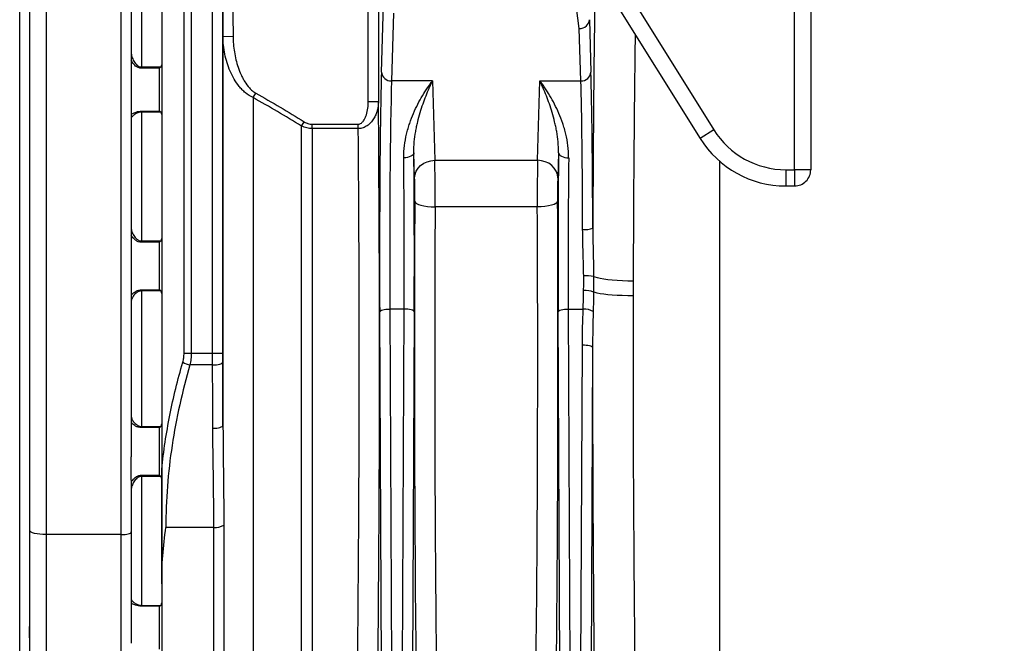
# Model space of a CAD drawing. Header units: millimetres. Extents: x 1936 to 15946, y 2394 to 14725.
# Tile 20 of 24: x 10321 to 12748, y 3694 to 5230. Entities that reach past the tile are written whole.
import ezdxf

# ---------------------------------------------------------------- set-up
doc = ezdxf.new("R2010")
doc.units = ezdxf.units.MM
doc.header["$LTSCALE"] = 5

msp = doc.modelspace()

# ---------------------------------------------------------------- linework, layer by layer
at = {"color": 7, "linetype": 'Continuous', "lineweight": 25}
for p, q in [((12231.1, 4860.6), (12231.1, 5894.9)), ((12271.1, 5894.9), (12271.1, 4860.6)), ((10321.1, 4394.9), (10321.1, 5857.4)), ((10321.1, 2932.4), (10321.1, 5857.4)), ((11180.4, 5028.2), (11180.4, 5684.3)), ((11205.4, 5684.3), (11205.4, 5028.2)), ((10346.1, 3971.7), (10346.1, 5392.6)), ((10386.1, 5387.3), (10386.1, 3961.4)), ((10571.1, 3961.4), (10571.1, 5379.5)), ((10621.1, 5384.1), (10621.1, 5113.8)), ((10671.1, 5379.4), (10671.1, 5119.3)), ((10596.1, 5335.1), (10596.1, 4153.1)), ((11700.5, 5208.4), (11688.4, 5297.7)), ((11819.6, 5299.1), (12032.2, 4959)), ((10796.5, 4408.8), (10796.5, 5274.7)), ((11212.8, 5101.3), (11217.8, 5268.1)), ((11785.7, 5278), (11998.2, 4937.8)), ((10821.5, 5260.5), (10821.5, 4408.6)), ((11242.8, 5246.4), (11237.8, 5079.6)), ((11725.5, 5230.4), (11729.4, 5101.3)), ((11704.4, 5079.6), (11700.5, 5208.4)), ((10822.2, 5189.1), (10847.2, 5189.4)), ((10822.2, 4230.6), (10822.2, 5189.1)), ((10621.1, 5113.8), (10621.1, 5110.7)), ((10621.1, 5113.8), (10669.1, 5113.8)), ((10666.1, 5110.7), (10621.1, 5110.7)), ((10666.1, 5005), (10666.1, 5110.7)), ((10671.1, 5119.3), (10671.1, 5118.3)), ((10671.1, 5118.3), (10671.1, 4997)), ((11338.8, 5079.6), (11237.8, 5079.6)), ((11338.8, 5079.6), (11344.7, 4883.8)), ((11597.5, 4883.8), (11603.4, 5079.6)), ((11603.4, 5079.6), (11704.4, 5079.6)), ((10896.3, 5038.3), (10902.8, 5049.7)), ((10896.3, 5038.3), (10896.3, 3037.9)), ((11205.4, 5028.2), (11180.4, 5028.2)), ((10621.1, 5005), (10666.1, 5005)), ((10621.1, 5005), (10621.1, 5002.8)), ((10621.1, 5002.8), (10621.1, 4685)), ((10669.1, 5002.8), (10621.1, 5002.8)), ((10671.1, 4997), (10671.1, 4691.3)), ((11016.1, 4968.3), (11022.5, 4978.7)), ((11016.1, 3070.2), (11016.1, 4968.3)), ((11042, 4962.1), (11042, 4972.7)), ((11042, 4972.7), (11155.8, 4972.7)), ((11042, 4962.1), (11042, 3073.6)), ((11155.8, 4962.1), (11042, 4962.1)), ((11155.8, 4962.1), (11155.8, 4972.7)), ((12032.2, 4959), (11998.3, 4937.8)), ((11294.7, 4840.5), (11292.8, 4902.2)), ((11344.7, 4883.8), (11597.5, 4883.8)), ((11649.4, 4902.2), (11647.5, 4840.5)), ((12209.7, 4860.6), (12231.1, 4860.6)), ((12209.7, 4860.6), (12209.7, 4820.6)), ((12271.1, 4860.6), (12231.1, 4860.6)), ((12231.1, 4860.6), (12231.1, 4820.6)), ((12209.7, 4820.6), (12231.1, 4820.6)), ((11597.1, 4769), (11345.1, 4769)), ((10621.1, 4685), (10621.1, 4681.9)), ((10621.1, 4685), (10669.1, 4685)), ((10671.1, 4691.3), (10671.1, 4555.7)), ((10666.1, 4681.9), (10621.1, 4681.9)), ((10666.1, 4564.8), (10666.1, 4681.9)), ((10621.1, 4564.8), (10666.1, 4564.8)), ((10621.1, 4564.8), (10621.1, 4562)), ((10621.1, 4562), (10621.1, 4227.9)), ((10669.1, 4562), (10621.1, 4562)), ((10671.1, 4555.6), (10671.1, 4394.3)), ((11233.5, 4517.2), (11242.5, 2587.7)), ((11268.7, 4517.2), (11233.5, 4517.2)), ((11259.6, 2587.7), (11268.7, 4517.2)), ((11673.5, 4517.2), (11710.1, 4517.2)), ((11673.5, 4517.2), (11682.5, 2587.7)), ((11217.5, 2595), (11208.5, 4510.7)), ((11293.7, 4510.7), (11284.7, 2595)), ((11657.5, 2595), (11648.5, 4510.7)), ((11700, 2656.1), (11708.3, 4429.3)), ((11733.3, 4422.8), (11725, 2649.6)), ((10321.1, 2932.4), (10321.1, 4394.9)), ((10671.1, 4394.3), (10671.1, 4122.3)), ((10743.9, 4408.8), (10796.5, 4408.8)), ((10796.6, 4379.5), (10740.8, 4379.5)), ((10621.1, 4227.9), (10621.1, 4225)), ((10621.1, 4227.9), (10669.1, 4227.9)), ((10666.1, 4225), (10621.1, 4225)), ((10666.1, 4107.9), (10666.1, 4225)), ((10621.1, 4107.9), (10666.1, 4107.9)), ((10621.1, 4107.9), (10621.1, 4104.8)), ((10621.1, 4104.8), (10621.1, 3787)), ((10669.1, 4104.8), (10621.1, 4104.8)), ((10671.1, 4122.3), (10671.1, 4098.6)), ((10596.1, 4095.6), (10596.1, 3967.9)), ((10671.1, 4098.6), (10671.1, 3840.3)), ((10824.2, 3984.9), (10824.2, 2955)), ((10346.1, 2759.9), (10346.1, 3971.7)), ((10571.1, 3961.4), (10386.1, 3961.4)), ((10596.1, 3967.9), (10596.1, 3693.6)), ((10799.6, 3979.2), (10681.4, 3979.2)), ((10799.6, 2934.4), (10799.6, 3979.2)), ((10671.1, 3840.3), (10671.1, 2931.1)), ((10621.1, 3787), (10669.1, 3787)), ((10621.1, 3787), (10621.1, 3784.8)), ((10666.1, 3784.8), (10621.1, 3784.8)), ((10666.1, 3679.1), (10666.1, 3784.8))]:
    msp.add_line(p, q, dxfattribs=at)
at = {"color": 8, "linetype": 'Continuous', "lineweight": 25}
for p, q in [((10743.9, 5646.1), (10743.9, 4408.8)), ((10726.3, 4408.7), (10726.3, 5630.9)), ((12046.1, 4881.8), (12046.1, 3067.5)), ((10386.1, 3961.4), (10386.1, 2719.9)), ((10571.1, 2719.9), (10571.1, 3961.4))]:
    msp.add_line(p, q, dxfattribs=at)
at = {"color": 7, "linetype": 'Continuous', "lineweight": 25, "flags": 128}
for points in [[(11292.8, 4902.2), (11292.3, 4899.9), (11290.8, 4897.6), (11288.5, 4895.5), (11285.4, 4893.7), (11281.6, 4892.2), (11277.3, 4891), (11272.6, 4890.3), (11267.8, 4890)], [(11294.7, 4840.5), (11295.7, 4848.9), (11298.6, 4857), (11303.3, 4864.4), (11309.5, 4871), (11317, 4876.4), (11325.6, 4880.4), (11335, 4882.9), (11344.7, 4883.8)], [(11647.5, 4840.5), (11646.5, 4848.9), (11643.6, 4857), (11638.9, 4864.4), (11632.7, 4871), (11625.1, 4876.4), (11616.5, 4880.4), (11607.2, 4882.9), (11597.5, 4883.8)], [(11649.4, 4902.2), (11649.9, 4899.9), (11651.4, 4897.6), (11653.7, 4895.5), (11656.8, 4893.7), (11660.6, 4892.2), (11664.9, 4891), (11669.5, 4890.3), (11674.3, 4890)], [(11295.1, 4783.1), (11296.2, 4780.3), (11299.1, 4777.7), (11303.8, 4775.3), (11310, 4773.2), (11317.6, 4771.4), (11326.1, 4770.1), (11335.4, 4769.3), (11345.1, 4769)], [(11647.1, 4783.1), (11646, 4780.3), (11643, 4777.7), (11638.4, 4775.3), (11632.2, 4773.2), (11624.6, 4771.4), (11616, 4770.1), (11606.7, 4769.3), (11597.1, 4769)], [(11833.5, 4586.1), (11820, 4586.3), (11806.7, 4586.7), (11794, 4587.4), (11781.9, 4588.3), (11770.8, 4589.5), (11760.9, 4590.8), (11752.2, 4592.4), (11745.1, 4594.1), (11739.6, 4595.9), (11735.8, 4597.7)], [(11833.4, 4549.8), (11819.9, 4550), (11806.6, 4550.3), (11793.9, 4550.9), (11781.8, 4551.6), (11770.7, 4552.6), (11760.8, 4553.7), (11752.1, 4554.9), (11745, 4556.3), (11739.5, 4557.7), (11735.7, 4559.3)], [(11208.5, 4510.7), (11209.1, 4512), (11210.5, 4513.2), (11212.9, 4514.3), (11216, 4515.3), (11219.7, 4516.1), (11224, 4516.7), (11228.7, 4517.1), (11233.5, 4517.2)], [(11293.7, 4510.7), (11293.1, 4512), (11291.6, 4513.2), (11289.3, 4514.3), (11286.2, 4515.3), (11282.4, 4516.1), (11278.1, 4516.7), (11273.5, 4517.1), (11268.7, 4517.2)], [(11648.5, 4510.7), (11649.1, 4512), (11650.5, 4513.2), (11652.9, 4514.3), (11656, 4515.3), (11659.7, 4516.1), (11664, 4516.7), (11668.7, 4517.1), (11673.5, 4517.2)], [(11708.3, 4429.3), (11713.1, 4429.1), (11717.7, 4428.7), (11722, 4428.1), (11725.8, 4427.3), (11728.9, 4426.4), (11731.2, 4425.3), (11732.7, 4424), (11733.3, 4422.8)], [(10726.3, 4408.7), (10728.1, 4408.8), (10730, 4408.8), (10732.2, 4408.8), (10734.4, 4408.8), (10736.7, 4408.8), (10739.1, 4408.8), (10741.5, 4408.8), (10743.9, 4408.8)], [(10796.5, 4408.8), (10801.3, 4408.8), (10806, 4408.8), (10810.3, 4408.8), (10814, 4408.7), (10817.1, 4408.7), (10819.5, 4408.7), (10821, 4408.6), (10821.5, 4408.6)], [(10796.6, 4379.5), (10801.4, 4379.6), (10806, 4380.1), (10810.3, 4380.7), (10814.1, 4381.6), (10817.2, 4382.7), (10819.5, 4383.9), (10821, 4385.2), (10821.6, 4386.6)], [(10797.2, 4223.6), (10802, 4223.7), (10806.7, 4224.1), (10811, 4224.8), (10814.7, 4225.6), (10817.9, 4226.7), (10820.2, 4227.9), (10821.7, 4229.2), (10822.2, 4230.6)], [(10386.1, 3961.4), (10378.3, 3961.6), (10370.8, 3962.2), (10363.9, 3963.1), (10357.8, 3964.4), (10352.8, 3966), (10349.1, 3967.8), (10346.9, 3969.7), (10346.1, 3971.7)], [(10571.1, 3961.4), (10576, 3961.5), (10580.7, 3961.9), (10585, 3962.5), (10588.8, 3963.3), (10591.9, 3964.3), (10594.2, 3965.4), (10595.6, 3966.6), (10596.1, 3967.9)]]:
    msp.add_lwpolyline(points, dxfattribs=at)
at = {"color": 7, "linetype": 'Continuous', "lineweight": 25}
for centre, radius, start, end in [((11236.4, 5103.3), 23.8, 184.9804, 273.2242), ((11705.7, 5103.3), 23.8, 266.7758, 355.0196), ((12209.7, 5069.9), 209.3, 212, 270), ((12209.7, 5069.9), 249.3, 212, 270), ((12231.1, 4860.6), 40, 269.9956, 359.9956), ((11714.8, 4764.7), 51.5, 263.4451, 291.8057), ((11716.7, 4496.6), 102.9, 79.3128, 92.9714), ((11714.9, 4502.6), 60.3, 69.7935, 93.3997), ((11713.4, 4478), 39.3, 57.1312, 94.8185), ((10759.2, 4451.8), 74.6, 241.0742, 255.7164), ((12046.1, 6518.6), 3451.1, 270, 314.9629), ((12046.1, 6518.6), 3501, 270, 314.9629), ((10803.9, 4016.5), 37.5, 263.4861, 302.6531)]:
    msp.add_arc(centre, radius, start, end, dxfattribs=at)
at = {"color": 8, "linetype": 'Continuous', "lineweight": 25}
for centre, major_axis, ratio, start_param, end_param in [((11758.2, 4393.6), (0, 1430), 0.017455, 0.817672, 1.342754), ((11858.2, 4393.6), (0, 1330), 0.018767, 0.925188, 1.425527)]:
    msp.add_ellipse(centre, major_axis=major_axis, ratio=ratio, start_param=start_param, end_param=end_param, dxfattribs=at)
at = {"color": 7, "linetype": 'Continuous', "lineweight": 25}
for centre, major_axis, ratio, start_param, end_param in [((11700.5, 5230), (24.9, 2.1), 0.864989, 4.641027, 6.203097), ((11217.4, 4646.6), (0, 525), 0.017455, 0.523599, 1.832596), ((11724.8, 4646.6), (0, 525), 0.017455, 4.846652, 5.759587), ((11242.4, 4646.6), (0, 500), 0.018328, 0.523599, 1.832596), ((11699.8, 4646.6), (0, 500), 0.018328, 4.846652, 5.759587), ((11184, 4393.6), (0, 1380), 0.017455, 3.264278, 5.190214), ((11134, 4393.6), (0, 1330), 0.018111, 3.264278, 5.154012), ((11259.8, 4646.6), (0, 500), 0.018328, 4.45059, 5.220912), ((11284.8, 4646.6), (0, 525), 0.017455, 4.45059, 5.220912), ((11344.2, 4797.2), (0, 100), 0.008728, 4.42628, 5.759587), ((11597.9, 4797.2), (0, 100), 0.008728, 0.523599, 1.856906), ((11657.4, 4646.6), (0, 525), 0.017455, 1.062273, 1.832596), ((11682.4, 4646.6), (0, 500), 0.018328, 1.062273, 1.832596), ((11294.2, 4797.2), (0, 50), 0.017455, 4.42628, 5.759587), ((11647.9, 4797.2), (0, 50), 0.017455, 0.523599, 1.856906), ((11318.2, 4393.6), (0, 1380), 0.017455, 1.284687, 3.065432), ((11624, 4393.6), (0, 1380), 0.017455, 3.217753, 4.998498), ((11368.2, 4393.6), (0, 1330), 0.018111, 1.284687, 3.065432), ((11574, 4393.6), (0, 1330), 0.018111, 3.217753, 4.998498), ((11858.2, 4393.6), (0, 1330), 0.018767, 1.453055, 3.065432), ((11758.2, 4393.6), (0, 1430), 0.017455, 1.550375, 3.032988)]:
    msp.add_ellipse(centre, major_axis=major_axis, ratio=ratio, start_param=start_param, end_param=end_param, dxfattribs=at)
for points in [[(10845.8, 5326), (10846.3, 5280.5), (10846.8, 5234.9), (10847.2, 5189.4)], [(10902.8, 5049.7), (10943.2, 5026.8), (10983.1, 5003.2), (11022.5, 4978.7)], [(11016.1, 4968.3), (10976.6, 4992.4), (10936.7, 5015.7), (10896.3, 5038.3)], [(11711.3, 4562.9), (11711.5, 4575), (11711.5, 4587.2), (11711.4, 4599.4)], [(11735.8, 4597.7), (11735.9, 4584.9), (11735.9, 4572), (11735.7, 4559.3)], [(11833.5, 4586.1), (11833.5, 4574.1), (11833.4, 4562), (11833.4, 4549.8)], [(11710.1, 4517.2), (11710.6, 4532.3), (11711.1, 4547.5), (11711.3, 4562.9)], [(11735.7, 4559.3), (11735.5, 4543.1), (11735.2, 4527), (11734.8, 4511)], [(11708.3, 4429.3), (11708.4, 4458.6), (11709.2, 4487.9), (11710.1, 4517.2)], [(11734.8, 4511), (11734, 4481.7), (11733.4, 4452.3), (11733.3, 4422.8)], [(10796.6, 4379.5), (10796.6, 4384.3), (10796.5, 4394), (10796.5, 4403.8), (10796.5, 4408.8)], [(10821.5, 4408.6), (10821.5, 4401.1), (10821.5, 4393.8), (10821.6, 4386.6)], [(10797.2, 4223.6), (10797.1, 4275.5), (10796.8, 4327.5), (10796.6, 4379.5)], [(10821.6, 4386.6), (10821.8, 4334.6), (10822, 4282.6), (10822.2, 4230.6)]]:
    msp.add_open_spline(points, degree=3, dxfattribs=at)
for points, knots in [([(10822.2, 5189.1), (10822.1, 5205.8), (10821.9, 5222.5), (10821.7, 5239.1), (10821.7, 5246.3), (10821.6, 5253.4), (10821.5, 5260.5)], [0, 0, 0, 0, 0.01, 0.01, 0.01, 0.01427843, 0.01427843, 0.01427843, 0.01427843]), ([(10896.3, 5038.3), (10889.5, 5041.4), (10883.3, 5045.4), (10876.2, 5051.4), (10874.8, 5052.6), (10872.1, 5055.1), (10870.8, 5056.4), (10866.9, 5060.4), (10864.5, 5063.1), (10857.6, 5071.7), (10853.4, 5077.7), (10846, 5090.5), (10842.7, 5097), (10837, 5110.4), (10834.5, 5117.3), (10830.2, 5131.2), (10828.3, 5138.3), (10825.4, 5152.7), (10824.3, 5159.9), (10822.7, 5174.5), (10822.3, 5181.8), (10822.2, 5189.1)], [0, 0, 0, 0, 0.125, 0.125, 0.15625, 0.15625, 0.1875, 0.1875, 0.25, 0.25, 0.375, 0.375, 0.5, 0.5, 0.625, 0.625, 0.75, 0.75, 0.875, 0.875, 1, 1, 1, 1]), ([(10847.2, 5189.4), (10847.3, 5176.3), (10848.4, 5163.5), (10851.5, 5144.4), (10852.8, 5138), (10855.8, 5125.5), (10857.6, 5119.2), (10861.8, 5106.9), (10864.1, 5100.8), (10868.1, 5091.9), (10869.6, 5089), (10872.6, 5083.2), (10874.2, 5080.4), (10879.4, 5072.1), (10883.2, 5066.9), (10889.9, 5059.7), (10892.2, 5057.4), (10897.3, 5053.2), (10899.9, 5051.3), (10902.8, 5049.7)], [0, 0, 0, 0, 0.25, 0.25, 0.375, 0.375, 0.5, 0.5, 0.625, 0.625, 0.6875, 0.6875, 0.75, 0.75, 0.875, 0.875, 0.9375, 0.9375, 1, 1, 1, 1]), ([(10596.1, 5150.5), (10596.1, 5146.7), (10596.7, 5142.9), (10598.4, 5137.2), (10599, 5135.4), (10600.6, 5131.7), (10601.5, 5129.9), (10603.5, 5126.4), (10604.6, 5124.7), (10607.1, 5121.4), (10608.5, 5119.9), (10610.8, 5117.9), (10611.6, 5117.3), (10613.3, 5116.1), (10614.2, 5115.6), (10616.1, 5114.7), (10617, 5114.4), (10619, 5113.9), (10620, 5113.8), (10621.1, 5113.8)], [0, 0, 0, 0, 0.25, 0.25, 0.375, 0.375, 0.5, 0.5, 0.625, 0.625, 0.75, 0.75, 0.8125, 0.8125, 0.875, 0.875, 0.9375, 0.9375, 1, 1, 1, 1]), ([(10669.1, 5113.8), (10668.6, 5113.3), (10668.1, 5112.8), (10667.1, 5111.8), (10666.6, 5111.2), (10666.1, 5110.7)], [0, 0, 0, 0, 0.5, 0.5, 1, 1, 1, 1]), ([(10669.1, 5113.8), (10669.4, 5114.2), (10669.7, 5114.6), (10670.2, 5115.5), (10670.4, 5115.9), (10670.9, 5117.3), (10671.1, 5118.3), (10671.1, 5119.3)], [0, 0, 0, 0, 0.25, 0.25, 0.5, 0.5, 1, 1, 1, 1]), ([(11267.8, 4890), (11267.7, 4900.4), (11268.4, 4910.4), (11270.9, 4929.8), (11272.6, 4939.2), (11275.9, 4952.9), (11277.1, 4957.4), (11279.7, 4966.3), (11281.1, 4970.7), (11285.4, 4983.5), (11288.6, 4991.7), (11298.7, 5015.4), (11306.2, 5029.8), (11318.1, 5049.8), (11322.2, 5056.2), (11328.3, 5065.3), (11330.4, 5068.3), (11333.5, 5072.6), (11335.1, 5074.8), (11336.7, 5076.9), (11337.7, 5078.2), (11338.2, 5078.9), (11338.8, 5079.6)], [0, 0, 0, 0, 0.125, 0.125, 0.25, 0.25, 0.3125, 0.3125, 0.375, 0.375, 0.5, 0.5, 0.75, 0.75, 0.875, 0.875, 0.9375, 0.9375, 0.96875, 0.984375, 0.984375, 1, 1, 1, 1]), ([(11292.8, 4902.2), (11292.7, 4911.4), (11293.1, 4920.4), (11294.7, 4937.8), (11295.9, 4946.3), (11298, 4958.7), (11298.8, 4962.8), (11300.4, 4970.8), (11301.3, 4974.8), (11304.2, 4986.6), (11306.2, 4994.2), (11312.8, 5016.3), (11317.7, 5030.1), (11325.4, 5049.6), (11328, 5055.9), (11332, 5065), (11333.4, 5068), (11335.4, 5072.4), (11336.1, 5073.9), (11337.4, 5076.8), (11338.1, 5078.2), (11338.8, 5079.6)], [0, 0, 0, 0, 0.125, 0.125, 0.25, 0.25, 0.3125, 0.3125, 0.375, 0.375, 0.5, 0.5, 0.75, 0.75, 0.875, 0.875, 0.9375, 0.9375, 0.96875, 0.96875, 1, 1, 1, 1]), ([(11649.4, 4902.2), (11649.5, 4911.4), (11649.1, 4920.4), (11647.5, 4937.8), (11646.3, 4946.3), (11644.2, 4958.7), (11643.4, 4962.8), (11641.7, 4970.8), (11640.8, 4974.8), (11638, 4986.6), (11635.9, 4994.2), (11629.4, 5016.3), (11624.5, 5030.1), (11616.8, 5049.6), (11614.1, 5055.9), (11610.1, 5065), (11608.8, 5068), (11606.8, 5072.4), (11606.1, 5073.9), (11604.8, 5076.8), (11604.1, 5078.2), (11603.4, 5079.6)], [0, 0, 0, 0, 0.125, 0.125, 0.25, 0.25, 0.3125, 0.3125, 0.375, 0.375, 0.5, 0.5, 0.75, 0.75, 0.875, 0.875, 0.9375, 0.9375, 0.96875, 0.96875, 1, 1, 1, 1]), ([(11674.3, 4890), (11674.5, 4900.4), (11673.8, 4910.4), (11671.3, 4929.8), (11669.5, 4939.2), (11666.3, 4952.9), (11665.1, 4957.4), (11662.5, 4966.3), (11661.1, 4970.7), (11656.8, 4983.5), (11653.6, 4991.7), (11643.5, 5015.4), (11635.9, 5029.8), (11624.1, 5049.8), (11620, 5056.2), (11613.8, 5065.3), (11611.8, 5068.3), (11608.6, 5072.6), (11607.1, 5074.8), (11605.5, 5076.9), (11604.5, 5078.2), (11603.9, 5078.9), (11603.4, 5079.6)], [0, 0, 0, 0, 0.125, 0.125, 0.25, 0.25, 0.3125, 0.3125, 0.375, 0.375, 0.5, 0.5, 0.75, 0.75, 0.875, 0.875, 0.9375, 0.9375, 0.96875, 0.984375, 0.984375, 1, 1, 1, 1]), ([(11205.4, 5028.2), (11205.3, 5024.5), (11205.1, 5020.8), (11204.1, 5013.4), (11203.4, 5009.8), (11201.9, 5004.4), (11201.4, 5002.7), (11200.1, 4999.1), (11199.4, 4997.4), (11197.2, 4992.2), (11195.5, 4988.9), (11192.5, 4984.1), (11191.4, 4982.5), (11189.1, 4979.5), (11187.8, 4978), (11183.9, 4973.9), (11181.1, 4971.3), (11176.2, 4968.1), (11174.5, 4967.1), (11171.1, 4965.3), (11169.3, 4964.6), (11165.5, 4963.4), (11163.6, 4962.9), (11159.7, 4962.2), (11157.8, 4962.1), (11155.8, 4962.1)], [0, 0, 0, 0, 0.125, 0.125, 0.25, 0.25, 0.3125, 0.3125, 0.375, 0.375, 0.5, 0.5, 0.5625, 0.5625, 0.625, 0.625, 0.75, 0.75, 0.8125, 0.8125, 0.875, 0.875, 0.9375, 0.9375, 1, 1, 1, 1]), ([(11155.8, 4972.7), (11157.1, 4972.7), (11158.5, 4973), (11161.1, 4974), (11162.2, 4974.7), (11164.4, 4976.3), (11165.4, 4977.3), (11167.3, 4979.3), (11168.1, 4980.4), (11170.4, 4983.7), (11171.7, 4986.1), (11174, 4991.1), (11174.9, 4993.6), (11177.4, 5001.4), (11178.5, 5006.7), (11180, 5017.4), (11180.4, 5022.7), (11180.4, 5028.2)], [0, 0, 0, 0, 0.0625, 0.0625, 0.125, 0.125, 0.1875, 0.1875, 0.25, 0.25, 0.375, 0.375, 0.5, 0.5, 0.75, 0.75, 1, 1, 1, 1]), ([(10621.1, 5002.8), (10620, 5002.8), (10619, 5002.7), (10617, 5002.4), (10616, 5002.2), (10614.2, 5001.7), (10613.3, 5001.5), (10611.6, 5000.8), (10610.8, 5000.5), (10608.5, 4999.4), (10607.1, 4998.6), (10604.6, 4997), (10603.5, 4996.2), (10601.5, 4994.6), (10600.6, 4993.8), (10599.1, 4992.3), (10598.4, 4991.6), (10596.7, 4989.5), (10596.1, 4988.3), (10596.1, 4987.3)], [0, 0, 0, 0, 0.0625, 0.0625, 0.125, 0.125, 0.1875, 0.1875, 0.25, 0.25, 0.375, 0.375, 0.5, 0.5, 0.625, 0.625, 0.75, 0.75, 1, 1, 1, 1]), ([(10669.1, 5002.8), (10668.6, 5003.3), (10668.1, 5003.7), (10667.1, 5004.5), (10666.6, 5004.8), (10666.1, 5005)], [0, 0, 0, 0, 0.5, 0.5, 1, 1, 1, 1]), ([(10671.1, 4997), (10671.1, 4998), (10670.9, 4999), (10670.4, 5000.5), (10670.2, 5001), (10669.7, 5001.9), (10669.4, 5002.4), (10669.1, 5002.8)], [0, 0, 0, 0, 0.5, 0.5, 0.75, 0.75, 1, 1, 1, 1]), ([(11022.5, 4978.7), (11025.5, 4976.9), (11028.5, 4975.4), (11033.4, 4973.8), (11035.1, 4973.4), (11038.5, 4972.9), (11040.2, 4972.7), (11042, 4972.7)], [0, 0, 0, 0, 0.5, 0.5, 0.75, 0.75, 1, 1, 1, 1]), ([(11042, 4962.1), (11037.4, 4962.1), (11033, 4962.6), (11026.5, 4964.2), (11024.4, 4964.9), (11020.2, 4966.4), (11018.1, 4967.3), (11016.1, 4968.3)], [0, 0, 0, 0, 0.5, 0.5, 0.75, 0.75, 1, 1, 1, 1]), ([(10596.1, 4717.6), (10596.1, 4714.5), (10596.7, 4711.3), (10598.4, 4706.3), (10599, 4704.7), (10600.6, 4701.4), (10601.5, 4699.8), (10603.5, 4696.7), (10604.6, 4695.1), (10607.1, 4692.2), (10608.5, 4690.8), (10610.8, 4688.9), (10611.6, 4688.3), (10613.3, 4687.2), (10614.2, 4686.7), (10616.1, 4685.9), (10617, 4685.6), (10619, 4685.1), (10620, 4685), (10621.1, 4685)], [0, 0, 0, 0, 0.25, 0.25, 0.375, 0.375, 0.5, 0.5, 0.625, 0.625, 0.75, 0.75, 0.8125, 0.8125, 0.875, 0.875, 0.9375, 0.9375, 1, 1, 1, 1]), ([(11711.4, 4599.4), (11711.3, 4608.9), (11711.1, 4618.5), (11710.7, 4637.5), (11710.4, 4647), (11709.6, 4675.5), (11708.9, 4694.5), (11708.9, 4713.5)], [0, 0, 0, 0, 0.25, 0.25, 0.5, 0.5, 1, 1, 1, 1]), ([(11733.9, 4716.9), (11733.9, 4697), (11734.4, 4677.1), (11735.3, 4637.4), (11735.7, 4617.6), (11735.8, 4597.7)], [0, 0, 0, 0, 0.5, 0.5, 1, 1, 1, 1]), ([(10669.1, 4685), (10668.6, 4684.5), (10668.1, 4683.9), (10667.1, 4682.9), (10666.6, 4682.4), (10666.1, 4681.9)], [0, 0, 0, 0, 0.5, 0.5, 1, 1, 1, 1]), ([(10669.1, 4685), (10669.4, 4685.4), (10669.7, 4685.9), (10670.2, 4686.9), (10670.4, 4687.4), (10670.9, 4689), (10671.1, 4690.1), (10671.1, 4691.3)], [0, 0, 0, 0, 0.25, 0.25, 0.5, 0.5, 1, 1, 1, 1]), ([(10669.1, 4562), (10668.6, 4562.5), (10668.1, 4563), (10667.1, 4564), (10666.6, 4564.4), (10666.1, 4564.8)], [0, 0, 0, 0, 0.5, 0.5, 1, 1, 1, 1]), ([(10621.1, 4562), (10620, 4562), (10619, 4561.9), (10617, 4561.5), (10616, 4561.2), (10614.2, 4560.5), (10613.3, 4560.1), (10611.6, 4559.2), (10610.8, 4558.7), (10608.5, 4557.2), (10607.1, 4556), (10604.6, 4553.6), (10603.5, 4552.4), (10601.5, 4549.9), (10600.6, 4548.6), (10599.1, 4546.1), (10598.4, 4544.9), (10596.7, 4541.2), (10596.1, 4538.8), (10596.1, 4536.7)], [0, 0, 0, 0, 0.0625, 0.0625, 0.125, 0.125, 0.1875, 0.1875, 0.25, 0.25, 0.375, 0.375, 0.5, 0.5, 0.625, 0.625, 0.75, 0.75, 1, 1, 1, 1]), ([(10671.1, 4555.6), (10671.1, 4556.8), (10670.9, 4557.9), (10670.4, 4559.5), (10670.2, 4560), (10669.7, 4561), (10669.4, 4561.5), (10669.1, 4562)], [0, 0, 0, 0, 0.5, 0.5, 0.75, 0.75, 1, 1, 1, 1]), ([(10723.1, 4386.5), (10723.6, 4388.3), (10724.1, 4390.1), (10724.9, 4393.7), (10725.2, 4395.6), (10726, 4401.1), (10726.3, 4404.9), (10726.3, 4408.7)], [0, 0, 0, 0, 0.25, 0.25, 0.5, 0.5, 1, 1, 1, 1]), ([(10743.9, 4408.8), (10743.9, 4403.8), (10743.7, 4398.8), (10742.9, 4391.5), (10742.6, 4389.1), (10741.8, 4384.2), (10741.3, 4381.8), (10740.8, 4379.5)], [0, 0, 0, 0, 0.5, 0.5, 0.75, 0.75, 1, 1, 1, 1]), ([(10671.1, 4122.3), (10673.4, 4144.7), (10676.2, 4167), (10683, 4211.4), (10686.9, 4233.5), (10700, 4299.5), (10710.7, 4343.2), (10723.1, 4386.5)], [0, 0, 0, 0, 0.25, 0.25, 0.5, 0.5, 1, 1, 1, 1]), ([(10740.8, 4379.5), (10721.9, 4314.3), (10706.9, 4248.3), (10691.7, 4147.8), (10687.9, 4114.2), (10682.7, 4046.8), (10681.4, 4013.1), (10681.4, 3979.2)], [0, 0, 0, 0, 0.5, 0.5, 0.75, 0.75, 1, 1, 1, 1]), ([(10596.1, 4253.1), (10596.1, 4251), (10596.7, 4248.7), (10598.4, 4245), (10599, 4243.7), (10600.6, 4241.2), (10601.5, 4239.9), (10603.5, 4237.4), (10604.6, 4236.2), (10607.1, 4233.8), (10608.5, 4232.6), (10610.8, 4231.1), (10611.6, 4230.6), (10613.3, 4229.7), (10614.2, 4229.3), (10616.1, 4228.6), (10617, 4228.3), (10619, 4228), (10620, 4227.9), (10621.1, 4227.9)], [0, 0, 0, 0, 0.25, 0.25, 0.375, 0.375, 0.5, 0.5, 0.625, 0.625, 0.75, 0.75, 0.8125, 0.8125, 0.875, 0.875, 0.9375, 0.9375, 1, 1, 1, 1]), ([(10669.1, 4227.9), (10668.6, 4227.3), (10668.1, 4226.8), (10667.1, 4225.8), (10666.6, 4225.4), (10666.1, 4225)], [0, 0, 0, 0, 0.5, 0.5, 1, 1, 1, 1]), ([(10669.1, 4227.9), (10669.4, 4228.3), (10669.7, 4228.8), (10670.2, 4229.8), (10670.4, 4230.3), (10670.9, 4231.9), (10671.1, 4233.1), (10671.1, 4234.2)], [0, 0, 0, 0, 0.25, 0.25, 0.5, 0.5, 1, 1, 1, 1]), ([(10799.6, 3979.2), (10799.6, 3999.6), (10799.5, 4019.9), (10799.2, 4060.7), (10798.9, 4081), (10798.4, 4121.7), (10798, 4142.1), (10797.5, 4182.8), (10797.3, 4203.2), (10797.2, 4223.6)], [0, 0, 0, 0, 0.25, 0.25, 0.5, 0.5, 0.75, 0.75, 1, 1, 1, 1]), ([(10822.2, 4230.6), (10822.3, 4210), (10822.4, 4189.5), (10822.9, 4148.4), (10823.1, 4127.9), (10823.6, 4087), (10823.8, 4066.5), (10824.1, 4025.7), (10824.2, 4005.3), (10824.2, 3984.9)], [0, 0, 0, 0, 0.25, 0.25, 0.5, 0.5, 0.75, 0.75, 1, 1, 1, 1]), ([(10596.1, 4095.6), (10596.1, 4099.8), (10595.9, 4104.2), (10595.7, 4111.1), (10595.7, 4113.5), (10595.6, 4118.2), (10595.6, 4120.7), (10595.6, 4128), (10595.7, 4132.9), (10595.9, 4140.4), (10595.9, 4142.9), (10596, 4148), (10596.1, 4150.6), (10596.1, 4153.1)], [0, 0, 0, 0, 0.25, 0.25, 0.375, 0.375, 0.5, 0.5, 0.75, 0.75, 0.875, 0.875, 1, 1, 1, 1]), ([(10621.1, 4104.8), (10620, 4104.8), (10619, 4104.7), (10617, 4104.2), (10616, 4103.9), (10614.2, 4103.1), (10613.3, 4102.6), (10611.6, 4101.5), (10610.8, 4100.9), (10608.5, 4099), (10607.1, 4097.6), (10604.6, 4094.7), (10603.5, 4093.1), (10601.5, 4090), (10600.6, 4088.4), (10599.1, 4085.1), (10598.4, 4083.5), (10596.7, 4078.5), (10596.1, 4075.3), (10596.1, 4072.2)], [0, 0, 0, 0, 0.0625, 0.0625, 0.125, 0.125, 0.1875, 0.1875, 0.25, 0.25, 0.375, 0.375, 0.5, 0.5, 0.625, 0.625, 0.75, 0.75, 1, 1, 1, 1]), ([(10669.1, 4104.8), (10668.6, 4105.4), (10668.1, 4105.9), (10667.1, 4106.9), (10666.6, 4107.4), (10666.1, 4107.9)], [0, 0, 0, 0, 0.5, 0.5, 1, 1, 1, 1]), ([(10671.1, 4098.6), (10671.1, 4099.7), (10670.9, 4100.8), (10670.4, 4102.4), (10670.2, 4102.9), (10669.7, 4103.9), (10669.4, 4104.4), (10669.1, 4104.8)], [0, 0, 0, 0, 0.5, 0.5, 0.75, 0.75, 1, 1, 1, 1]), ([(10671.1, 3840.3), (10671.1, 3851.6), (10671.1, 3863.1), (10671.1, 3886.3), (10671.1, 3897.9), (10671.1, 3921.2), (10671.1, 3932.9), (10671.1, 3956.3), (10671.1, 3979.8), (10671.1, 4003.4), (10671.1, 4027), (10671.1, 4038.8), (10671.1, 4062.5), (10671.1, 4074.4), (10671.1, 4098.3), (10671.1, 4110.3), (10671.1, 4122.3)], [0, 0, 0, 0, 0.125, 0.125, 0.25, 0.25, 0.375, 0.375, 0.5, 0.625, 0.625, 0.75, 0.75, 0.875, 0.875, 1, 1, 1, 1]), ([(10671.1, 3840.3), (10671.1, 3863.1), (10672.1, 3886.1), (10675.7, 3932.5), (10678.2, 3955.8), (10681.4, 3979.2)], [0, 0, 0, 0, 0.5, 0.5, 1, 1, 1, 1]), ([(10596.1, 3802.5), (10596.1, 3801.5), (10596.7, 3800.3), (10598.4, 3798.3), (10599, 3797.5), (10600.6, 3796), (10601.5, 3795.2), (10603.5, 3793.6), (10604.6, 3792.8), (10607.1, 3791.2), (10608.5, 3790.4), (10610.8, 3789.3), (10611.6, 3789), (10613.3, 3788.3), (10614.2, 3788.1), (10616.1, 3787.6), (10617, 3787.4), (10619, 3787.1), (10620, 3787), (10621.1, 3787)], [0, 0, 0, 0, 0.25, 0.25, 0.375, 0.375, 0.5, 0.5, 0.625, 0.625, 0.75, 0.75, 0.8125, 0.8125, 0.875, 0.875, 0.9375, 0.9375, 1, 1, 1, 1]), ([(10669.1, 3787), (10668.6, 3786.5), (10668.1, 3786.1), (10667.1, 3785.3), (10666.6, 3785), (10666.1, 3784.8)], [0, 0, 0, 0, 0.5, 0.5, 1, 1, 1, 1]), ([(10669.1, 3787), (10669.4, 3787.5), (10669.7, 3787.9), (10670.2, 3788.8), (10670.4, 3789.3), (10670.9, 3790.8), (10671.1, 3791.8), (10671.1, 3792.9)], [0, 0, 0, 0, 0.25, 0.25, 0.5, 0.5, 1, 1, 1, 1]), ([(10346, 3694.3), (10346, 3697.7), (10345.8, 3705.5), (10345.2, 3717.1), (10345.3, 3728.9), (10345.8, 3738.6), (10346, 3743.7), (10346, 3745.7)], [0, 0, 0, 0, 0.177841, 0.396174, 0.622857, 0.855775, 1, 1, 1, 1])]:
    msp.add_open_spline(points, degree=3, knots=knots, dxfattribs=at)
at = {"color": 8, "linetype": 'Continuous', "lineweight": 25}
for points, knots in [([(10621.1, 5110.7), (10618.5, 5111.1), (10613.3, 5111.7), (10605.4, 5117), (10599.3, 5123.5), (10596.9, 5128.9), (10596.1, 5130.6)], [0, 0, 0, 0, 0.227603, 0.45309, 0.824568, 1, 1, 1, 1]), ([(10596.1, 4996.9), (10597.2, 4997.6), (10599.9, 4999.5), (10606.5, 5002.5), (10614.1, 5004.7), (10618.9, 5004.9), (10621.1, 5005)], [0, 0, 0, 0, 0.230769, 0.577673, 0.806758, 1, 1, 1, 1]), ([(10621.1, 4681.9), (10618.5, 4682.2), (10613.3, 4682.8), (10605.4, 4687.6), (10599.3, 4693.4), (10596.9, 4698), (10596.1, 4699.5)], [0, 0, 0, 0, 0.227603, 0.45309, 0.824568, 1, 1, 1, 1]), ([(10596.1, 4551.2), (10597.2, 4552.6), (10599.9, 4556.2), (10606.5, 4560.8), (10614.1, 4564.2), (10618.9, 4564.6), (10621.1, 4564.8)], [0, 0, 0, 0, 0.230769, 0.577673, 0.806758, 1, 1, 1, 1]), ([(10621.1, 4225), (10618.5, 4225.3), (10613.3, 4225.8), (10605.4, 4229.6), (10599.3, 4234.2), (10596.9, 4237.5), (10596.1, 4238.6)], [0, 0, 0, 0, 0.227603, 0.45309, 0.824568, 1, 1, 1, 1]), ([(10596.1, 4090.3), (10597.2, 4092.2), (10599.9, 4097.1), (10606.5, 4103), (10614.1, 4107.2), (10618.9, 4107.7), (10621.1, 4107.9)], [0, 0, 0, 0, 0.230769, 0.577673, 0.806758, 1, 1, 1, 1]), ([(10621.1, 3784.8), (10618.5, 3784.9), (10613.3, 3785.3), (10605.4, 3787.8), (10599.3, 3790.6), (10596.9, 3792.4), (10596.1, 3792.9)], [0, 0, 0, 0, 0.227603, 0.45309, 0.824568, 1, 1, 1, 1])]:
    msp.add_open_spline(points, degree=3, knots=knots, dxfattribs=at)

doc.saveas('drawing.dxf')
